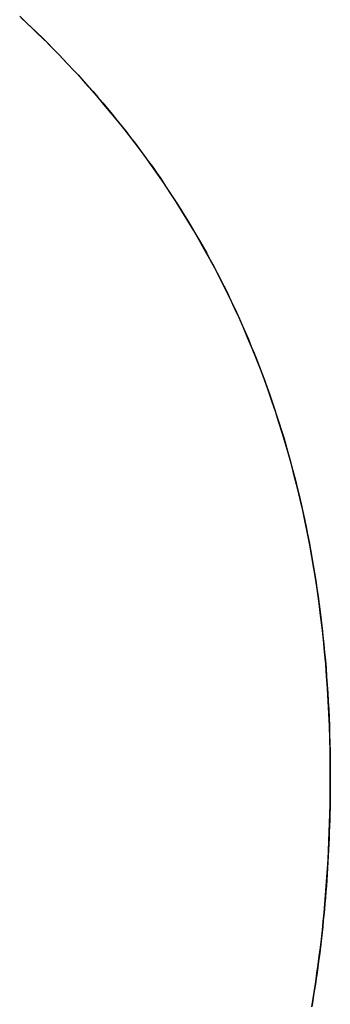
# Model space of a CAD drawing. Extents: x -3.81 to 3.81, y -1.89 to 1.9.
# Tile 55 of 149: x -0.58719 to -0.57891, y 1.18897 to 1.21522. Entities that reach past the tile are written whole.
import ezdxf

# ---------------------------------------------------------------- set-up
doc = ezdxf.new("R2010")
doc.units = 0
doc.layers.get('0').update_dxf_attribs({"linetype": 'CONTINUOUS'})

# ---------------------------------------------------------------- blocks, each defined once
blk = doc.blocks.new('*U1')
blk.add_line((-0.578915, 1.19503, 4.21), (-0.578915, 1.19503, 4.2098))
blk.add_line((-0.578915, 1.19503, 4.21), (-0.578915, 1.19503, 4.2098))
for points in [[(-0.587152, 1.21527, 4.21), (-0.587009, 1.21513, 4.21), (-0.586867, 1.215, 4.21), (-0.586725, 1.21486, 4.21), (-0.586585, 1.21473, 4.21), (-0.586446, 1.21459, 4.21), (-0.586308, 1.21445, 4.21), (-0.586171, 1.21431, 4.21), (-0.586034, 1.21417, 4.21), (-0.585899, 1.21402, 4.21), (-0.585765, 1.21388, 4.21), (-0.585631, 1.21374, 4.21), (-0.585499, 1.21359, 4.21), (-0.585368, 1.21344, 4.21), (-0.585238, 1.2133, 4.21), (-0.585108, 1.21315, 4.21), (-0.58498, 1.213, 4.21), (-0.584853, 1.21285, 4.21), (-0.584727, 1.2127, 4.21), (-0.584603, 1.21254, 4.21), (-0.58448, 1.21239, 4.21), (-0.584358, 1.21224, 4.21), (-0.584238, 1.21208, 4.21), (-0.584119, 1.21193, 4.21), (-0.584002, 1.21177, 4.21), (-0.583885, 1.21161, 4.21), (-0.58377, 1.21145, 4.21), (-0.583657, 1.2113, 4.21), (-0.583545, 1.21114, 4.21), (-0.583434, 1.21098, 4.21), (-0.583324, 1.21081, 4.21), (-0.583216, 1.21065, 4.21), (-0.583109, 1.21049, 4.21), (-0.583004, 1.21033, 4.21), (-0.5829, 1.21016, 4.21), (-0.582797, 1.21, 4.21), (-0.582695, 1.20983, 4.21), (-0.582595, 1.20966, 4.21), (-0.582496, 1.20949, 4.21), (-0.582399, 1.20933, 4.21), (-0.582303, 1.20916, 4.21), (-0.582208, 1.20899, 4.21), (-0.582115, 1.20881, 4.21), (-0.582023, 1.20864, 4.21), (-0.581932, 1.20847, 4.21), (-0.581842, 1.2083, 4.21), (-0.581754, 1.20812, 4.21), (-0.581668, 1.20795, 4.21), (-0.581582, 1.20777, 4.21), (-0.581498, 1.20759, 4.21), (-0.581416, 1.20742, 4.21), (-0.581334, 1.20724, 4.21), (-0.581255, 1.20706, 4.21), (-0.581176, 1.20688, 4.21), (-0.581099, 1.2067, 4.21), (-0.581023, 1.20651, 4.21), (-0.580948, 1.20633, 4.21), (-0.580875, 1.20615, 4.21), (-0.580803, 1.20596, 4.21), (-0.580732, 1.20578, 4.21), (-0.580663, 1.20559, 4.21), (-0.580595, 1.20541, 4.21), (-0.580529, 1.20522, 4.21), (-0.580464, 1.20503, 4.21), (-0.5804, 1.20484, 4.21), (-0.580337, 1.20465, 4.21), (-0.580276, 1.20446, 4.21), (-0.580216, 1.20427, 4.21), (-0.580158, 1.20408, 4.21), (-0.580101, 1.20388, 4.21), (-0.580045, 1.20369, 4.21), (-0.579991, 1.2035, 4.21), (-0.579937, 1.2033, 4.21), (-0.579886, 1.2031, 4.21), (-0.579835, 1.20291, 4.21), (-0.579786, 1.20271, 4.21), (-0.579739, 1.20251, 4.21), (-0.579692, 1.20231, 4.21), (-0.579647, 1.20211, 4.21), (-0.579603, 1.20191, 4.21), (-0.579561, 1.2017, 4.21), (-0.57952, 1.2015, 4.21), (-0.579481, 1.2013, 4.21), (-0.579442, 1.20109, 4.21), (-0.579405, 1.20089, 4.21), (-0.57937, 1.20068, 4.21), (-0.579335, 1.20047, 4.21), (-0.579302, 1.20027, 4.21), (-0.579271, 1.20006, 4.21), (-0.579241, 1.19985, 4.21), (-0.579212, 1.19964, 4.21), (-0.579184, 1.19943, 4.21), (-0.579158, 1.19921, 4.21), (-0.579133, 1.199, 4.21), (-0.57911, 1.19879, 4.21), (-0.579087, 1.19857, 4.21), (-0.579067, 1.19836, 4.21), (-0.579047, 1.19814, 4.21), (-0.579029, 1.19793, 4.21), (-0.579012, 1.19771, 4.21), (-0.578997, 1.19749, 4.21), (-0.578983, 1.19727, 4.21), (-0.57897, 1.19705, 4.21), (-0.578958, 1.19683, 4.21), (-0.578948, 1.19661, 4.21), (-0.57894, 1.19638, 4.21), (-0.578932, 1.19616, 4.21), (-0.578926, 1.19594, 4.21), (-0.578921, 1.19571, 4.21), (-0.578918, 1.19548, 4.21), (-0.578916, 1.19526, 4.21), (-0.578915, 1.19503, 4.21)], [(-0.578915, 1.19503, 4.2098), (-0.578917, 1.19537, 4.2098), (-0.578921, 1.19571, 4.2098), (-0.578929, 1.19605, 4.2098), (-0.57894, 1.19639, 4.2098), (-0.578953, 1.19672, 4.2098), (-0.57897, 1.19705, 4.2098), (-0.57899, 1.19739, 4.2098), (-0.579013, 1.19771, 4.2098), (-0.579038, 1.19804, 4.2098), (-0.579067, 1.19837, 4.2098), (-0.579099, 1.19869, 4.2098), (-0.579134, 1.19901, 4.2098), (-0.579172, 1.19933, 4.2098), (-0.579213, 1.19965, 4.2098), (-0.579257, 1.19997, 4.2098), (-0.579304, 1.20028, 4.2098), (-0.579355, 1.20059, 4.2098), (-0.579408, 1.2009, 4.2098), (-0.579464, 1.20121, 4.2098), (-0.579523, 1.20152, 4.2098), (-0.579586, 1.20182, 4.2098), (-0.579651, 1.20213, 4.2098), (-0.579719, 1.20243, 4.2098), (-0.579791, 1.20273, 4.2098), (-0.579865, 1.20302, 4.2098), (-0.579943, 1.20332, 4.2098), (-0.580023, 1.20361, 4.2098), (-0.580107, 1.20391, 4.2098), (-0.580194, 1.2042, 4.2098), (-0.580283, 1.20448, 4.2098), (-0.580376, 1.20477, 4.2098), (-0.580472, 1.20505, 4.2098), (-0.580571, 1.20534, 4.2098), (-0.580672, 1.20562, 4.2098), (-0.580777, 1.2059, 4.2098), (-0.580885, 1.20617, 4.2098), (-0.580996, 1.20645, 4.2098), (-0.58111, 1.20672, 4.2098), (-0.581227, 1.207, 4.2098), (-0.581347, 1.20727, 4.2098), (-0.58147, 1.20753, 4.2098), (-0.581596, 1.2078, 4.2098), (-0.581726, 1.20806, 4.2098), (-0.581858, 1.20833, 4.2098), (-0.581993, 1.20859, 4.2098), (-0.582131, 1.20885, 4.2098), (-0.582273, 1.2091, 4.2098), (-0.582417, 1.20936, 4.2098), (-0.582565, 1.20961, 4.2098), (-0.582715, 1.20986, 4.2098), (-0.582869, 1.21011, 4.2098), (-0.583025, 1.21036, 4.2098), (-0.583185, 1.2106, 4.2098), (-0.583347, 1.21085, 4.2098), (-0.583513, 1.21109, 4.2098), (-0.583682, 1.21133, 4.2098), (-0.583853, 1.21157, 4.2098), (-0.584028, 1.21181, 4.2098), (-0.584206, 1.21204, 4.2098), (-0.584387, 1.21227, 4.2098), (-0.584571, 1.2125, 4.2098), (-0.584758, 1.21273, 4.2098), (-0.584948, 1.21296, 4.2098), (-0.585141, 1.21319, 4.2098), (-0.585336, 1.21341, 4.2098), (-0.585533, 1.21363, 4.2098), (-0.585733, 1.21385, 4.2098), (-0.585935, 1.21406, 4.2098), (-0.586139, 1.21428, 4.2098), (-0.586346, 1.21449, 4.2098), (-0.586554, 1.2147, 4.2098), (-0.586765, 1.2149, 4.2098), (-0.586978, 1.2151, 4.2098), (-0.587194, 1.21531, 4.2098)], [(-0.578915, 1.19503, 4.2098), (-0.578917, 1.19537, 4.2098), (-0.578921, 1.19571, 4.2098), (-0.578929, 1.19605, 4.2098), (-0.57894, 1.19639, 4.2098), (-0.578953, 1.19672, 4.2098), (-0.57897, 1.19705, 4.2098), (-0.57899, 1.19739, 4.2098), (-0.579013, 1.19771, 4.2098), (-0.579038, 1.19804, 4.2098), (-0.579067, 1.19837, 4.2098), (-0.579099, 1.19869, 4.2098), (-0.579134, 1.19901, 4.2098), (-0.579172, 1.19933, 4.2098), (-0.579213, 1.19965, 4.2098), (-0.579257, 1.19997, 4.2098), (-0.579304, 1.20028, 4.2098), (-0.579355, 1.20059, 4.2098), (-0.579408, 1.2009, 4.2098), (-0.579464, 1.20121, 4.2098), (-0.579523, 1.20152, 4.2098), (-0.579586, 1.20182, 4.2098), (-0.579651, 1.20213, 4.2098), (-0.579719, 1.20243, 4.2098), (-0.579791, 1.20273, 4.2098), (-0.579865, 1.20302, 4.2098), (-0.579943, 1.20332, 4.2098), (-0.580023, 1.20361, 4.2098), (-0.580107, 1.20391, 4.2098), (-0.580194, 1.2042, 4.2098), (-0.580283, 1.20448, 4.2098), (-0.580376, 1.20477, 4.2098), (-0.580472, 1.20505, 4.2098), (-0.580571, 1.20534, 4.2098), (-0.580672, 1.20562, 4.2098), (-0.580777, 1.2059, 4.2098), (-0.580885, 1.20617, 4.2098), (-0.580996, 1.20645, 4.2098), (-0.58111, 1.20672, 4.2098), (-0.581227, 1.207, 4.2098), (-0.581347, 1.20727, 4.2098), (-0.58147, 1.20753, 4.2098), (-0.581596, 1.2078, 4.2098), (-0.581726, 1.20806, 4.2098), (-0.581858, 1.20833, 4.2098), (-0.581993, 1.20859, 4.2098), (-0.582131, 1.20885, 4.2098), (-0.582273, 1.2091, 4.2098), (-0.582417, 1.20936, 4.2098), (-0.582565, 1.20961, 4.2098), (-0.582715, 1.20986, 4.2098), (-0.582869, 1.21011, 4.2098), (-0.583025, 1.21036, 4.2098), (-0.583185, 1.2106, 4.2098), (-0.583347, 1.21085, 4.2098), (-0.583513, 1.21109, 4.2098), (-0.583682, 1.21133, 4.2098), (-0.583853, 1.21157, 4.2098), (-0.584028, 1.21181, 4.2098), (-0.584206, 1.21204, 4.2098), (-0.584387, 1.21227, 4.2098), (-0.584571, 1.2125, 4.2098), (-0.584758, 1.21273, 4.2098), (-0.584948, 1.21296, 4.2098), (-0.585141, 1.21319, 4.2098), (-0.585336, 1.21341, 4.2098), (-0.585533, 1.21363, 4.2098), (-0.585733, 1.21385, 4.2098), (-0.585935, 1.21406, 4.2098), (-0.586139, 1.21428, 4.2098), (-0.586346, 1.21449, 4.2098), (-0.586554, 1.2147, 4.2098), (-0.586765, 1.2149, 4.2098), (-0.586978, 1.2151, 4.2098), (-0.587194, 1.21531, 4.2098)], [(-0.587152, 1.21527, 4.21), (-0.587009, 1.21513, 4.21), (-0.586867, 1.215, 4.21), (-0.586725, 1.21486, 4.21), (-0.586585, 1.21473, 4.21), (-0.586446, 1.21459, 4.21), (-0.586308, 1.21445, 4.21), (-0.586171, 1.21431, 4.21), (-0.586034, 1.21417, 4.21), (-0.585899, 1.21402, 4.21), (-0.585765, 1.21388, 4.21), (-0.585631, 1.21374, 4.21), (-0.585499, 1.21359, 4.21), (-0.585368, 1.21344, 4.21), (-0.585238, 1.2133, 4.21), (-0.585108, 1.21315, 4.21), (-0.58498, 1.213, 4.21), (-0.584853, 1.21285, 4.21), (-0.584727, 1.2127, 4.21), (-0.584603, 1.21254, 4.21), (-0.58448, 1.21239, 4.21), (-0.584358, 1.21224, 4.21), (-0.584238, 1.21208, 4.21), (-0.584119, 1.21193, 4.21), (-0.584002, 1.21177, 4.21), (-0.583885, 1.21161, 4.21), (-0.58377, 1.21145, 4.21), (-0.583657, 1.2113, 4.21), (-0.583545, 1.21114, 4.21), (-0.583434, 1.21098, 4.21), (-0.583324, 1.21081, 4.21), (-0.583216, 1.21065, 4.21), (-0.583109, 1.21049, 4.21), (-0.583004, 1.21033, 4.21), (-0.5829, 1.21016, 4.21), (-0.582797, 1.21, 4.21), (-0.582695, 1.20983, 4.21), (-0.582595, 1.20966, 4.21), (-0.582496, 1.20949, 4.21), (-0.582399, 1.20933, 4.21), (-0.582303, 1.20916, 4.21), (-0.582208, 1.20899, 4.21), (-0.582115, 1.20881, 4.21), (-0.582023, 1.20864, 4.21), (-0.581932, 1.20847, 4.21), (-0.581842, 1.2083, 4.21), (-0.581754, 1.20812, 4.21), (-0.581668, 1.20795, 4.21), (-0.581582, 1.20777, 4.21), (-0.581498, 1.20759, 4.21), (-0.581416, 1.20742, 4.21), (-0.581334, 1.20724, 4.21), (-0.581255, 1.20706, 4.21), (-0.581176, 1.20688, 4.21), (-0.581099, 1.2067, 4.21), (-0.581023, 1.20651, 4.21), (-0.580948, 1.20633, 4.21), (-0.580875, 1.20615, 4.21), (-0.580803, 1.20596, 4.21), (-0.580732, 1.20578, 4.21), (-0.580663, 1.20559, 4.21), (-0.580595, 1.20541, 4.21), (-0.580529, 1.20522, 4.21), (-0.580464, 1.20503, 4.21), (-0.5804, 1.20484, 4.21), (-0.580337, 1.20465, 4.21), (-0.580276, 1.20446, 4.21), (-0.580216, 1.20427, 4.21), (-0.580158, 1.20408, 4.21), (-0.580101, 1.20388, 4.21), (-0.580045, 1.20369, 4.21), (-0.579991, 1.2035, 4.21), (-0.579937, 1.2033, 4.21), (-0.579886, 1.2031, 4.21), (-0.579835, 1.20291, 4.21), (-0.579786, 1.20271, 4.21), (-0.579739, 1.20251, 4.21), (-0.579692, 1.20231, 4.21), (-0.579647, 1.20211, 4.21), (-0.579603, 1.20191, 4.21), (-0.579561, 1.2017, 4.21), (-0.57952, 1.2015, 4.21), (-0.579481, 1.2013, 4.21), (-0.579442, 1.20109, 4.21), (-0.579405, 1.20089, 4.21), (-0.57937, 1.20068, 4.21), (-0.579335, 1.20047, 4.21), (-0.579302, 1.20027, 4.21), (-0.579271, 1.20006, 4.21), (-0.579241, 1.19985, 4.21), (-0.579212, 1.19964, 4.21), (-0.579184, 1.19943, 4.21), (-0.579158, 1.19921, 4.21), (-0.579133, 1.199, 4.21), (-0.57911, 1.19879, 4.21), (-0.579087, 1.19857, 4.21), (-0.579067, 1.19836, 4.21), (-0.579047, 1.19814, 4.21), (-0.579029, 1.19793, 4.21), (-0.579012, 1.19771, 4.21), (-0.578997, 1.19749, 4.21), (-0.578983, 1.19727, 4.21), (-0.57897, 1.19705, 4.21), (-0.578958, 1.19683, 4.21), (-0.578948, 1.19661, 4.21), (-0.57894, 1.19638, 4.21), (-0.578932, 1.19616, 4.21), (-0.578926, 1.19594, 4.21), (-0.578921, 1.19571, 4.21), (-0.578918, 1.19548, 4.21), (-0.578916, 1.19526, 4.21), (-0.578915, 1.19503, 4.21)], [(-0.578915, 1.19503, 4.21), (-0.578916, 1.19487, 4.21), (-0.578917, 1.1947, 4.21), (-0.578918, 1.19454, 4.21), (-0.578921, 1.19437, 4.21), (-0.578923, 1.19421, 4.21), (-0.578927, 1.19405, 4.21), (-0.578931, 1.19388, 4.21), (-0.578936, 1.19372, 4.21), (-0.578942, 1.19356, 4.21), (-0.578948, 1.1934, 4.21), (-0.578955, 1.19324, 4.21), (-0.578962, 1.19308, 4.21), (-0.57897, 1.19292, 4.21), (-0.578979, 1.19276, 4.21), (-0.578988, 1.1926, 4.21), (-0.578998, 1.19244, 4.21), (-0.579009, 1.19228, 4.21), (-0.57902, 1.19213, 4.21), (-0.579032, 1.19197, 4.21), (-0.579045, 1.19181, 4.21), (-0.579058, 1.19166, 4.21), (-0.579072, 1.1915, 4.21), (-0.579087, 1.19134, 4.21), (-0.579102, 1.19119, 4.21), (-0.579118, 1.19103, 4.21), (-0.579135, 1.19088, 4.21), (-0.579152, 1.19073, 4.21), (-0.57917, 1.19057, 4.21), (-0.579188, 1.19042, 4.21), (-0.579207, 1.19027, 4.21), (-0.579227, 1.19011, 4.21), (-0.579247, 1.18996, 4.21), (-0.579268, 1.18981, 4.21), (-0.57929, 1.18966, 4.21), (-0.579313, 1.18951, 4.21), (-0.579336, 1.18936, 4.21), (-0.579359, 1.18921, 4.21), (-0.579384, 1.18906, 4.21), (-0.579409, 1.18891, 4.21)], [(-0.579411, 1.1889, 4.2098), (-0.579374, 1.18912, 4.2098), (-0.579338, 1.18935, 4.2098), (-0.579303, 1.18957, 4.2098), (-0.57927, 1.1898, 4.2098), (-0.579239, 1.19003, 4.2098), (-0.579209, 1.19025, 4.2098), (-0.57918, 1.19048, 4.2098), (-0.579153, 1.19071, 4.2098), (-0.579127, 1.19095, 4.2098), (-0.579103, 1.19118, 4.2098), (-0.57908, 1.19141, 4.2098), (-0.579059, 1.19165, 4.2098), (-0.579039, 1.19188, 4.2098), (-0.579021, 1.19212, 4.2098), (-0.579004, 1.19236, 4.2098), (-0.578989, 1.19259, 4.2098), (-0.578975, 1.19283, 4.2098), (-0.578962, 1.19307, 4.2098), (-0.578951, 1.19332, 4.2098), (-0.578942, 1.19356, 4.2098), (-0.578934, 1.1938, 4.2098), (-0.578927, 1.19404, 4.2098), (-0.578922, 1.19429, 4.2098), (-0.578918, 1.19454, 4.2098), (-0.578916, 1.19478, 4.2098), (-0.578915, 1.19503, 4.2098)], [(-0.579411, 1.1889, 4.2098), (-0.579374, 1.18912, 4.2098), (-0.579338, 1.18935, 4.2098), (-0.579303, 1.18957, 4.2098), (-0.57927, 1.1898, 4.2098), (-0.579239, 1.19003, 4.2098), (-0.579209, 1.19025, 4.2098), (-0.57918, 1.19048, 4.2098), (-0.579153, 1.19071, 4.2098), (-0.579127, 1.19095, 4.2098), (-0.579103, 1.19118, 4.2098), (-0.57908, 1.19141, 4.2098), (-0.579059, 1.19165, 4.2098), (-0.579039, 1.19188, 4.2098), (-0.579021, 1.19212, 4.2098), (-0.579004, 1.19236, 4.2098), (-0.578989, 1.19259, 4.2098), (-0.578975, 1.19283, 4.2098), (-0.578962, 1.19307, 4.2098), (-0.578951, 1.19332, 4.2098), (-0.578942, 1.19356, 4.2098), (-0.578934, 1.1938, 4.2098), (-0.578927, 1.19404, 4.2098), (-0.578922, 1.19429, 4.2098), (-0.578918, 1.19454, 4.2098), (-0.578916, 1.19478, 4.2098), (-0.578915, 1.19503, 4.2098)], [(-0.578915, 1.19503, 4.21), (-0.578916, 1.19487, 4.21), (-0.578917, 1.1947, 4.21), (-0.578918, 1.19454, 4.21), (-0.578921, 1.19437, 4.21), (-0.578923, 1.19421, 4.21), (-0.578927, 1.19405, 4.21), (-0.578931, 1.19388, 4.21), (-0.578936, 1.19372, 4.21), (-0.578942, 1.19356, 4.21), (-0.578948, 1.1934, 4.21), (-0.578955, 1.19324, 4.21), (-0.578962, 1.19308, 4.21), (-0.57897, 1.19292, 4.21), (-0.578979, 1.19276, 4.21), (-0.578988, 1.1926, 4.21), (-0.578998, 1.19244, 4.21), (-0.579009, 1.19228, 4.21), (-0.57902, 1.19213, 4.21), (-0.579032, 1.19197, 4.21), (-0.579045, 1.19181, 4.21), (-0.579058, 1.19166, 4.21), (-0.579072, 1.1915, 4.21), (-0.579087, 1.19134, 4.21), (-0.579102, 1.19119, 4.21), (-0.579118, 1.19103, 4.21), (-0.579135, 1.19088, 4.21), (-0.579152, 1.19073, 4.21), (-0.57917, 1.19057, 4.21), (-0.579188, 1.19042, 4.21), (-0.579207, 1.19027, 4.21), (-0.579227, 1.19011, 4.21), (-0.579247, 1.18996, 4.21), (-0.579268, 1.18981, 4.21), (-0.57929, 1.18966, 4.21), (-0.579313, 1.18951, 4.21), (-0.579336, 1.18936, 4.21), (-0.579359, 1.18921, 4.21), (-0.579384, 1.18906, 4.21), (-0.579409, 1.18891, 4.21)]]:
    blk.add_polyline3d(points)

msp = doc.modelspace()

# ---------------------------------------------------------------- block references
msp.add_blockref('*U1', (0, 0))

doc.saveas('drawing.dxf')
